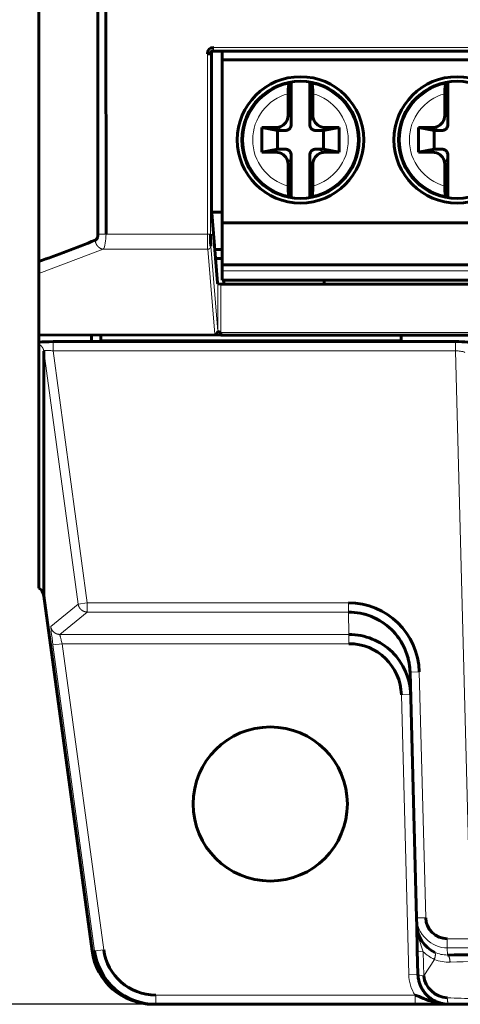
# Model space of a CAD drawing. Header units: millimetres. Extents: x 0 to 420, y 0 to 297.
# Tile 2 of 17: x 48 to 62, y 86 to 118. Entities that reach past the tile are written whole.
import ezdxf

# ---------------------------------------------------------------- set-up
doc = ezdxf.new("R2010")
doc.units = ezdxf.units.MM
doc.linetypes.add('K5LT_BASIC', pattern=[0])
doc.linetypes.add('K5LT_THIN', pattern=[0])
doc.layers.add('Системный слой', color=7, linetype='Continuous')
doc.styles.add('KDIMTEXTSTYLE', font='GOST_AU.SHX', dxfattribs={"width": 0.96, "oblique": 15, "height": 5})
doc.dimstyles.new('KDIMSTYLE (1.00)', dxfattribs={"dimtxt": 5, "dimasz": 1, "dimexe": 2, "dimexo": 0, "dimgap": 1, "dimtad": 1, "dimtxsty": 'KDIMTEXTSTYLE', "dimsah": 1, "dimcen": 0, "dimdle": 1, "dimadec": 0, "dimazin": 0, "dimtfac": 0.667, "dimtmove": 0, "dimatfit": 3, "dimfxl": 1, "dimtvp": 1, "dimtolj": 1, "dimtzin": 0, "dimarcsym": 0})

# ---------------------------------------------------------------- blocks, each defined once
blk = doc.blocks.new('KDIMARROW_01')
at = {"layer": 'Системный слой'}
blk.add_hatch(color=0, dxfattribs=at).paths.add_polyline_path([(-5, -0.658), (0, 0), (-5, 0.658), (-4.5, 0)])
at = {"layer": 'Системный слой', "color": 0, "linetype": 'K5LT_THIN', "lineweight": 18}
for p, q in [((-4.5, 0), (-5, 0.658)), ((-5, 0.658), (0, 0)), ((0, 0), (-5, -0.658)), ((-5, -0.658), (-4.5, 0)), ((0, 0), (-1, 0))]:
    blk.add_line(p, q, dxfattribs=at)

msp = doc.modelspace()

# ---------------------------------------------------------------- linework, layer by layer
at = {"layer": 'Системный слой', "color": 150, "linetype": 'K5LT_BASIC', "lineweight": 60, "true_color": 0x0080ff}
for p, q in [((48.591, 119.825), (48.591, 110.326)), ((50.504, 119.077), (50.504, 111.211)), ((50.763, 119.077), (50.766, 111.211)), ((54.185, 112.038), (54.185, 117.115)), ((54.267, 117.154), (126.335, 117.154)), ((54.531, 117.154), (54.531, 116.872)), ((54.531, 116.872), (54.531, 111.582)), ((54.531, 116.872), (125.651, 116.872)), ((56.771, 114.772), (56.771, 116.148)), ((57.371, 114.772), (57.371, 116.148)), ((61.851, 114.772), (61.851, 116.148)), ((56.671, 115.769), (56.671, 115.072)), ((57.471, 115.769), (57.471, 115.072)), ((61.751, 115.769), (61.751, 115.072)), ((56.321, 114.572), (55.821, 114.672)), ((55.821, 113.872), (55.821, 114.672)), ((55.821, 114.672), (56.271, 114.672)), ((56.321, 114.572), (56.321, 113.972)), ((56.571, 114.572), (56.321, 114.572)), ((57.821, 114.572), (57.571, 114.572)), ((57.821, 114.572), (58.321, 114.672)), ((57.821, 113.972), (57.821, 114.572)), ((58.321, 114.672), (57.871, 114.672)), ((58.321, 114.672), (58.321, 113.872)), ((60.901, 114.672), (61.351, 114.672)), ((60.901, 113.872), (60.901, 114.672)), ((61.401, 114.572), (60.901, 114.672)), ((61.651, 114.572), (61.401, 114.572)), ((61.401, 114.572), (61.401, 113.972)), ((56.321, 113.972), (55.821, 113.872)), ((55.821, 113.872), (56.271, 113.872)), ((56.321, 113.972), (56.571, 113.972)), ((56.771, 112.396), (56.771, 113.772)), ((57.371, 112.396), (57.371, 113.772)), ((57.571, 113.972), (57.821, 113.972)), ((57.821, 113.972), (58.321, 113.872)), ((58.321, 113.872), (57.871, 113.872)), ((61.401, 113.972), (60.901, 113.872)), ((60.901, 113.872), (61.351, 113.872)), ((61.401, 113.972), (61.651, 113.972)), ((61.851, 112.396), (61.851, 113.772)), ((56.671, 112.774), (56.671, 113.472)), ((57.471, 112.774), (57.471, 113.472)), ((61.751, 112.774), (61.751, 113.472)), ((56.738, 112.401), (56.697, 112.462)), ((57.444, 112.462), (57.403, 112.401)), ((61.818, 112.401), (61.777, 112.462)), ((54.382, 109.637), (54.185, 112.038)), ((54.194, 111.922), (54.531, 111.922)), ((125.651, 111.582), (54.531, 111.582)), ((54.531, 111.582), (54.531, 110.222)), ((54.293, 110.719), (54.531, 110.719)), ((48.591, 109.934), (48.591, 110.326)), ((54.317, 110.422), (54.531, 110.422)), ((48.591, 109.934), (48.591, 107.937)), ((54.531, 110.222), (54.531, 110.022)), ((54.531, 110.222), (125.651, 110.222)), ((54.531, 110.022), (54.531, 109.722)), ((54.389, 109.602), (54.382, 109.637)), ((54.489, 109.593), (126.112, 109.593)), ((125.651, 109.722), (54.531, 109.722)), ((54.591, 109.722), (54.591, 109.593)), ((57.841, 109.722), (57.841, 109.593)), ((54.489, 107.933), (54.489, 108.018)), ((48.591, 107.937), (54.407, 107.947)), ((48.591, 107.706), (48.591, 107.937)), ((48.591, 107.639), (48.591, 107.706)), ((62.098, 107.725), (49.051, 107.725)), ((50.291, 107.725), (50.291, 107.94)), ((50.601, 107.94), (50.601, 107.782)), ((50.601, 107.782), (50.601, 107.725)), ((54.33, 107.937), (54.289, 107.962)), ((54.407, 107.947), (54.489, 107.933)), ((54.489, 107.933), (126.112, 107.933)), ((60.34, 107.782), (60.336, 107.933)), ((60.34, 107.782), (60.342, 107.725)), ((50.314, 87.953), (48.751, 99.472)), ((60.832, 89.023), (60.622, 97.003)), ((60.838, 88.79), (60.832, 89.023)), ((60.832, 89.018), (60.838, 88.79)), ((60.844, 88.588), (60.838, 88.777)), ((60.859, 87.967), (60.859, 87.969)), ((60.879, 87.196), (60.859, 87.967)), ((60.879, 87.196), (60.875, 87.343)), ((52.376, 86.222), (52.296, 86.222)), ((60.784, 86.222), (52.376, 86.222)), ((60.954, 86.222), (60.784, 86.222)), ((61.534, 86.222), (60.784, 86.222)), ((61.879, 86.222), (61.534, 86.222)), ((61.534, 86.222), (61.534, 86.222)), ((61.879, 86.222), (61.878, 86.222)), ((61.879, 86.222), (61.878, 86.222)), ((61.879, 86.222), (61.879, 86.222)), ((61.879, 86.222), (62.726, 86.222))]:
    msp.add_line(p, q, dxfattribs=at)
at = {"layer": 'Системный слой', "color": 7, "linetype": 'K5LT_THIN', "lineweight": 18}
for p, q in [((54.257, 117.269), (126.345, 117.269)), ((54.057, 111.211), (54.057, 117.069)), ((54.164, 117.059), (54.157, 117.069)), ((54.157, 111.211), (54.157, 117.069)), ((54.257, 117.169), (126.345, 117.169)), ((57.471, 115.072), (57.371, 114.772)), ((56.271, 114.672), (56.571, 114.572)), ((61.351, 114.672), (61.651, 114.572)), ((56.671, 113.472), (56.771, 113.772)), ((57.871, 113.872), (57.571, 113.972)), ((61.751, 113.472), (61.851, 113.772)), ((50.504, 111.211), (50.766, 111.211)), ((50.766, 111.211), (54.057, 111.211)), ((54.057, 111.211), (54.157, 111.211)), ((50.676, 110.722), (48.591, 109.934)), ((50.676, 110.722), (54.062, 110.722)), ((54.289, 107.962), (54.062, 110.722)), ((54.162, 110.82), (54.389, 108.06)), ((54.531, 110.022), (125.651, 110.022)), ((54.389, 108.06), (54.389, 109.602)), ((54.489, 108.018), (54.489, 109.593)), ((54.489, 108.018), (126.112, 108.018)), ((49.051, 107.426), (49.051, 107.725)), ((50.601, 107.782), (60.34, 107.782)), ((62.098, 107.426), (62.098, 107.725)), ((49.863, 99.21), (48.75, 107.415)), ((50.16, 99.25), (49.051, 107.426)), ((49.051, 107.426), (62.098, 107.426)), ((62.541, 90.517), (62.098, 107.426)), ((48.973, 98.484), (49.863, 99.21)), ((49.863, 99.21), (50.16, 99.25)), ((50.16, 99.25), (58.623, 99.25)), ((50.16, 99.25), (50.16, 98.95)), ((58.623, 98.95), (58.623, 99.25)), ((49.27, 98.224), (50.16, 98.95)), ((50.16, 98.95), (58.623, 98.95)), ((58.623, 98.95), (58.642, 98.224)), ((58.642, 98.224), (49.27, 98.224)), ((58.642, 97.924), (58.642, 98.224)), ((49.344, 97.924), (49.047, 97.884)), ((50.394, 87.953), (49.047, 97.884)), ((58.642, 97.924), (49.344, 97.924)), ((50.691, 87.993), (49.344, 97.924)), ((60.922, 97.011), (60.622, 97.003)), ((60.922, 97.011), (61.131, 89.03)), ((60.642, 96.277), (60.342, 96.269)), ((60.579, 87.188), (60.342, 96.269)), ((60.832, 89.023), (61.131, 89.03)), ((61.831, 88.349), (61.831, 88.049)), ((61.831, 88.349), (126.108, 88.349)), ((50.394, 87.953), (50.691, 87.993)), ((61.066, 87.145), (61.046, 87.929)), ((61.831, 88.049), (126.108, 88.049)), ((61.837, 87.821), (61.831, 88.049)), ((61.411, 87.681), (61.066, 87.145)), ((60.879, 87.196), (60.579, 87.188)), ((52.376, 86.522), (52.376, 86.222)), ((60.784, 86.522), (52.376, 86.522)), ((60.784, 86.222), (60.784, 86.522))]:
    msp.add_line(p, q, dxfattribs=at)
at = {"layer": 'Системный слой', "color": 150, "linetype": 'K5LT_BASIC', "lineweight": 60, "true_color": 0x0080ff}
for centre, radius in [((57.071, 114.272), 2.05), ((62.151, 114.272), 2.05), ((57.071, 114.272), 1.9), ((62.151, 114.272), 1.9), ((56.091, 92.722), 2.5)]:
    msp.add_circle(centre, radius, dxfattribs=at)
at = {"layer": 'Системный слой', "color": 7, "linetype": 'K5LT_THIN', "lineweight": 18}
for centre, radius, start, end in [((57.071, 114.272), 1.848, 101.6727, 258.3274), ((57.071, 114.272), 1.848, 0, 78.3274), ((62.151, 114.272), 1.848, 101.6727, 258.3274), ((57.071, 114.272), 1.55, 104.9552, 255.0448), ((57.071, 114.272), 1.55, 284.9552, 75.0448), ((62.151, 114.272), 1.55, 104.9552, 255.0448), ((57.071, 114.272), 1.848, 281.6726, 0)]:
    msp.add_arc(centre, radius, start, end, dxfattribs=at)
at = {"layer": 'Системный слой', "color": 150, "linetype": 'K5LT_BASIC', "lineweight": 60, "true_color": 0x0080ff}
msp.add_arc((61.879, 87.222), 1, 181.5, 270, dxfattribs=at)
for points in [[(54.057, 117.069), (54.057, 117.202), (54.123, 117.269), (54.257, 117.269)], [(54.157, 117.069), (54.156, 117.069), (54.108, 117.069), (54.057, 117.069)], [(54.267, 117.154), (54.2, 117.154), (54.166, 117.122), (54.164, 117.059)], [(54.157, 111.211), (54.157, 111.055), (54.158, 110.944), (54.16, 110.878)], [(48.591, 110.326), (49.198, 110.54), (49.806, 110.77), (50.415, 111.015)], [(54.16, 110.878), (54.16, 110.852), (54.161, 110.832), (54.162, 110.82)], [(54.389, 109.602), (54.39, 109.596), (54.423, 109.593), (54.489, 109.593)], [(54.289, 107.962), (54.341, 107.962), (54.389, 108.009), (54.389, 108.06)], [(54.389, 108.06), (54.39, 108.046), (54.437, 108.032), (54.489, 108.018)], [(49.051, 107.725), (48.876, 107.725), (48.699, 107.718), (48.591, 107.706)], [(62.691, 107.682), (62.644, 107.706), (62.378, 107.725), (62.098, 107.725)], [(48.591, 99.722), (48.672, 99.679), (48.736, 99.587), (48.751, 99.472)], [(58.623, 99.25), (59.871, 99.251), (60.89, 98.256), (60.922, 97.011)], [(60.342, 96.269), (60.318, 97.19), (59.564, 97.924), (58.642, 97.924)], [(61.131, 89.03), (61.141, 88.653), (61.45, 88.348), (61.831, 88.349)], [(60.838, 88.79), (60.847, 88.428), (61.073, 88.064), (61.422, 87.908)], [(60.855, 88.63), (60.856, 88.579), (60.866, 88.528), (60.878, 88.476)], [(52.296, 86.222), (51.295, 86.222), (50.449, 86.96), (50.314, 87.953)], [(50.691, 87.993), (50.805, 87.15), (51.525, 86.522), (52.376, 86.522)], [(61.837, 87.821), (62.405, 87.824), (62.968, 87.825), (63.524, 87.825)], [(61.829, 86.431), (61.454, 86.444), (61.095, 86.777), (61.066, 87.145)], [(60.784, 86.522), (60.954, 86.462), (61.141, 86.367), (61.419, 86.289)], [(61.419, 86.289), (61.573, 86.242), (61.726, 86.222), (61.879, 86.222)]]:
    msp.add_open_spline(points, degree=3, dxfattribs=at)
for points, knots in [([(54.157, 117.069), (54.157, 117.077), (54.159, 117.097), (54.172, 117.126), (54.195, 117.15), (54.221, 117.164), (54.242, 117.169), (54.254, 117.169), (54.257, 117.169)], [0.0009554, 0.0009554, 0.0009554, 0.0009554, 0.1518718, 0.3816256, 0.5885046, 0.7759497, 0.9459762, 1, 1, 1, 1]), ([(56.671, 115.769), (56.671, 115.805), (56.671, 115.841), (56.672, 115.875), (56.674, 115.909), (56.675, 115.941), (56.678, 115.969), (56.68, 115.997), (56.683, 116.021), (56.686, 116.04), (56.688, 116.058), (56.692, 116.071), (56.695, 116.078), (56.696, 116.079), (56.696, 116.08), (56.697, 116.081)], [0, 0, 0, 0, 0.243126, 0.243126, 0.243126, 0.486333, 0.486333, 0.486333, 0.727968, 0.727968, 0.727968, 0.964492, 0.964492, 0.964492, 1, 1, 1, 1]), ([(56.697, 116.081), (56.705, 116.094), (56.719, 116.114), (56.732, 116.134), (56.738, 116.142)], [0, 0, 0, 0, 0.3333333, 0.5559628, 0.5559628, 0.5559628, 0.5559628]), ([(57.403, 116.142), (57.409, 116.134), (57.423, 116.114), (57.436, 116.094), (57.444, 116.081)], [0.4440273, 0.4440273, 0.4440273, 0.4440273, 0.6666667, 1, 1, 1, 1]), ([(57.444, 116.081), (57.448, 116.076), (57.451, 116.065), (57.454, 116.049), (57.457, 116.033), (57.46, 116.012), (57.462, 115.987), (57.464, 115.962), (57.466, 115.932), (57.468, 115.9), (57.469, 115.868), (57.47, 115.833), (57.47, 115.797), (57.471, 115.788), (57.471, 115.779), (57.471, 115.769)], [0, 0, 0, 0, 0.230946, 0.230946, 0.230946, 0.461609, 0.461609, 0.461609, 0.696555, 0.696555, 0.696555, 0.936937, 0.936937, 0.936937, 1, 1, 1, 1]), ([(61.751, 115.769), (61.751, 115.805), (61.751, 115.841), (61.752, 115.875), (61.754, 115.909), (61.755, 115.941), (61.758, 115.969), (61.76, 115.997), (61.763, 116.021), (61.766, 116.04), (61.768, 116.058), (61.772, 116.071), (61.775, 116.078), (61.776, 116.079), (61.776, 116.08), (61.777, 116.081)], [0, 0, 0, 0, 0.243126, 0.243126, 0.243126, 0.486333, 0.486333, 0.486333, 0.727968, 0.727968, 0.727968, 0.964492, 0.964492, 0.964492, 1, 1, 1, 1]), ([(61.777, 116.081), (61.785, 116.094), (61.799, 116.114), (61.812, 116.134), (61.818, 116.142)], [0, 0, 0, 0, 0.3333333, 0.5559628, 0.5559628, 0.5559628, 0.5559628]), ([(56.671, 115.072), (56.671, 115.049), (56.662, 114.944), (56.572, 114.771), (56.398, 114.68), (56.293, 114.672), (56.271, 114.672)], [0, 0, 0, 0, 0.108781, 0.5, 0.891218, 1, 1, 1, 1]), ([(57.871, 114.672), (57.848, 114.672), (57.743, 114.68), (57.569, 114.771), (57.479, 114.944), (57.471, 115.049), (57.471, 115.072)], [0, 0, 0, 0, 0.108781, 0.5, 0.891219, 1, 1, 1, 1]), ([(61.751, 115.072), (61.751, 115.049), (61.742, 114.944), (61.652, 114.771), (61.478, 114.68), (61.373, 114.672), (61.351, 114.672)], [0, 0, 0, 0, 0.108781, 0.5, 0.891218, 1, 1, 1, 1]), ([(56.571, 114.572), (56.582, 114.572), (56.634, 114.576), (56.721, 114.621), (56.766, 114.708), (56.771, 114.76), (56.771, 114.772)], [0, 0, 0, 0, 0.108781, 0.5, 0.891219, 1, 1, 1, 1]), ([(57.371, 114.772), (57.371, 114.76), (57.375, 114.708), (57.42, 114.621), (57.507, 114.576), (57.559, 114.572), (57.571, 114.572)], [0, 0, 0, 0, 0.10878, 0.5, 0.891219, 1, 1, 1, 1]), ([(61.651, 114.572), (61.662, 114.572), (61.714, 114.576), (61.801, 114.621), (61.846, 114.708), (61.851, 114.76), (61.851, 114.772)], [0, 0, 0, 0, 0.108781, 0.5, 0.891219, 1, 1, 1, 1]), ([(56.271, 113.872), (56.293, 113.872), (56.398, 113.863), (56.572, 113.773), (56.662, 113.599), (56.671, 113.495), (56.671, 113.472)], [0, 0, 0, 0, 0.108781, 0.5, 0.891219, 1, 1, 1, 1]), ([(56.771, 113.772), (56.771, 113.783), (56.766, 113.835), (56.721, 113.922), (56.634, 113.967), (56.582, 113.972), (56.571, 113.972)], [0, 0, 0, 0, 0.10878, 0.5, 0.891219, 1, 1, 1, 1]), ([(57.571, 113.972), (57.559, 113.972), (57.507, 113.967), (57.42, 113.922), (57.375, 113.835), (57.371, 113.783), (57.371, 113.772)], [0, 0, 0, 0, 0.108781, 0.5, 0.891219, 1, 1, 1, 1]), ([(57.471, 113.472), (57.471, 113.495), (57.479, 113.599), (57.569, 113.773), (57.743, 113.863), (57.848, 113.872), (57.871, 113.872)], [0, 0, 0, 0, 0.108781, 0.5, 0.891218, 1, 1, 1, 1]), ([(61.351, 113.872), (61.373, 113.872), (61.478, 113.863), (61.652, 113.773), (61.742, 113.599), (61.751, 113.495), (61.751, 113.472)], [0, 0, 0, 0, 0.108781, 0.5, 0.891219, 1, 1, 1, 1]), ([(61.851, 113.772), (61.851, 113.783), (61.846, 113.835), (61.801, 113.922), (61.714, 113.967), (61.662, 113.972), (61.651, 113.972)], [0, 0, 0, 0, 0.10878, 0.5, 0.891219, 1, 1, 1, 1]), ([(56.697, 112.462), (56.693, 112.467), (56.69, 112.478), (56.687, 112.494), (56.684, 112.51), (56.681, 112.532), (56.679, 112.557), (56.677, 112.582), (56.675, 112.612), (56.673, 112.643), (56.672, 112.676), (56.671, 112.711), (56.671, 112.746), (56.671, 112.755), (56.671, 112.765), (56.671, 112.774)], [0, 0, 0, 0, 0.230938, 0.230938, 0.230938, 0.461599, 0.461599, 0.461599, 0.696543, 0.696543, 0.696543, 0.936924, 0.936924, 0.936924, 1, 1, 1, 1]), ([(57.471, 112.774), (57.471, 112.738), (57.47, 112.702), (57.469, 112.668), (57.468, 112.634), (57.466, 112.602), (57.464, 112.574), (57.461, 112.546), (57.459, 112.522), (57.456, 112.504), (57.453, 112.485), (57.449, 112.472), (57.446, 112.465), (57.445, 112.464), (57.445, 112.463), (57.444, 112.462)], [0, 0, 0, 0, 0.243127, 0.243127, 0.243127, 0.486334, 0.486334, 0.486334, 0.727969, 0.727969, 0.727969, 0.964494, 0.964494, 0.964494, 1, 1, 1, 1]), ([(61.777, 112.462), (61.773, 112.467), (61.77, 112.478), (61.767, 112.494), (61.764, 112.51), (61.761, 112.532), (61.759, 112.557), (61.757, 112.582), (61.755, 112.612), (61.753, 112.643), (61.752, 112.676), (61.751, 112.711), (61.751, 112.746), (61.751, 112.755), (61.751, 112.765), (61.751, 112.774)], [0, 0, 0, 0, 0.230938, 0.230938, 0.230938, 0.461599, 0.461599, 0.461599, 0.696543, 0.696543, 0.696543, 0.936924, 0.936924, 0.936924, 1, 1, 1, 1]), ([(50.504, 111.211), (50.504, 111.21), (50.504, 111.196), (50.503, 111.166), (50.494, 111.122), (50.478, 111.079), (50.455, 111.041), (50.432, 111.023), (50.418, 111.016), (50.415, 111.015)], [0.0000004, 0.0000004, 0.0000004, 0.0000004, 0.0064136, 0.1554257, 0.3215863, 0.5071261, 0.7128663, 0.9360657, 0.9999988, 0.9999988, 0.9999988, 0.9999988]), ([(48.591, 99.722), (48.591, 101.703), (48.591, 103.684), (48.591, 105.83), (48.591, 106.161), (48.591, 106.655), (48.591, 107.147), (48.59, 107.477), (48.591, 107.639)], [0, 0, 0, 0, 6.752716, 6.756931, 7.319868, 7.880912, 8.440861, 9, 9, 9, 9]), ([(48.751, 99.472), (48.753, 100.196), (48.752, 101.631), (48.752, 103.729), (48.751, 105.644), (48.751, 106.858), (48.75, 107.415)], [0, 0, 0, 0, 1.944444, 3.791667, 5.541667, 7, 7, 7, 7]), ([(60.622, 97.003), (60.609, 97.517), (60.388, 98.024), (59.65, 98.742), (59.138, 98.95), (58.623, 98.95)], [0, 0, 0, 0, 0.5, 0.5, 1, 1, 1, 1]), ([(60.622, 97.003), (60.622, 97.034), (60.62, 97.066), (60.616, 97.117), (60.615, 97.136), (60.611, 97.167), (60.61, 97.178), (60.607, 97.203), (60.605, 97.217), (60.6, 97.255), (60.596, 97.28), (60.591, 97.306), (60.591, 97.307), (60.582, 97.359), (60.571, 97.409), (60.536, 97.54), (60.51, 97.62), (60.447, 97.775), (60.411, 97.852), (60.328, 98), (60.281, 98.072), (60.18, 98.209), (60.124, 98.275), (60.005, 98.399), (59.942, 98.456), (59.809, 98.563), (59.739, 98.612), (59.593, 98.702), (59.516, 98.742), (59.36, 98.812), (59.279, 98.842), (59.174, 98.873), (59.15, 98.88), (59.125, 98.886)], [0, 0, 0, 0, 0.736387, 0.736387, 1.187388, 1.187388, 1.459764, 1.459764, 1.773409, 1.773409, 2.364598, 2.364598, 2.384193, 2.384193, 3.597505, 3.597505, 5.54084, 5.54084, 7.511033, 7.511033, 9.493706, 9.493706, 11.499871, 11.499871, 13.489012, 13.489012, 15.477195, 15.477195, 17.485847, 17.485847, 19.472238, 19.472238, 20.058274, 20.058274, 20.058274, 20.058274]), ([(58.642, 98.224), (59.157, 98.224), (59.669, 98.016), (60.407, 97.298), (60.628, 96.791), (60.642, 96.277)], [0, 0, 0, 0, 0.5, 0.5, 1, 1, 1, 1]), ([(60.859, 87.967), (60.859, 87.975), (60.859, 87.99), (60.858, 88.014), (60.857, 88.037), (60.857, 88.059), (60.856, 88.082), (60.856, 88.104), (60.855, 88.125), (60.854, 88.147), (60.854, 88.169), (60.853, 88.197), (60.852, 88.225), (60.852, 88.253), (60.851, 88.273), (60.851, 88.296), (60.85, 88.313), (60.849, 88.343), (60.85, 88.344), (60.849, 88.369), (60.849, 88.386), (60.848, 88.404), (60.848, 88.422), (60.847, 88.441), (60.847, 88.453), (60.845, 88.497), (60.846, 88.489), (60.844, 88.526), (60.844, 88.542), (60.844, 88.557), (60.843, 88.575), (60.843, 88.595), (60.842, 88.609), (60.844, 88.588)], [0, 0, 0, 0, 1.106665, 2.205694, 3.294186, 4.371937, 5.443583, 6.509613, 7.57524, 8.639975, 9.705478, 10.770602, 12.88788, 13.952712, 15.02909, 16.116007, 17.275699, 18.344945, 19.669244, 20.729146, 21.729725, 22.738068, 23.747888, 24.756515, 25.759525, 26.8042, 27.801806, 29.087826, 30.052251, 31.065239, 32.001752, 33.01467, 34, 34, 34, 34]), ([(52.376, 86.222), (51.937, 86.222), (51.437, 86.386), (50.683, 87.045), (50.453, 87.518), (50.394, 87.953)], [0, 0, 0, 0, 0.5, 0.5, 1, 1, 1, 1]), ([(60.879, 87.196), (60.88, 87.184), (60.88, 87.173), (60.882, 87.143), (60.884, 87.125), (60.887, 87.093), (60.889, 87.079), (60.895, 87.043), (60.899, 87.022), (60.913, 86.961), (60.924, 86.922), (60.945, 86.863), (60.954, 86.842), (60.97, 86.805), (60.977, 86.789), (61.003, 86.737), (61.023, 86.703), (61.068, 86.636), (61.092, 86.604), (61.144, 86.542), (61.172, 86.513), (61.231, 86.459), (61.262, 86.433), (61.327, 86.387), (61.361, 86.365), (61.431, 86.327), (61.468, 86.309), (61.541, 86.28), (61.578, 86.267), (61.654, 86.247), (61.694, 86.238), (61.782, 86.225), (61.831, 86.222), (61.879, 86.222)], [0, 0, 0, 0, 0.398815, 0.398815, 1.035917, 1.035917, 1.531537, 1.531537, 2.302491, 2.302491, 3.717555, 3.717555, 4.492371, 4.492371, 5.116995, 5.116995, 6.514555, 6.514555, 7.914516, 7.914516, 9.316585, 9.316585, 10.722603, 10.722603, 12.108089, 12.108089, 13.525873, 13.525873, 14.869581, 14.869581, 16.297272, 16.297272, 18, 18, 18, 18])]:
    msp.add_open_spline(points, degree=3, knots=knots, dxfattribs=at)
at = {"layer": 'Системный слой', "color": 7, "linetype": 'K5LT_THIN', "lineweight": 18}
for points in [[(50.766, 111.211), (50.766, 111.028), (50.736, 110.778), (50.676, 110.722)], [(54.062, 110.722), (54.06, 110.769), (54.059, 110.984), (54.057, 111.211)], [(49.047, 97.884), (49.002, 98.214), (48.969, 98.481), (48.973, 98.484)], [(61.831, 88.049), (61.316, 88.049), (60.845, 88.508), (60.832, 89.023)], [(61.046, 87.929), (60.988, 88.097), (60.921, 88.279), (60.878, 88.476)], [(50.314, 87.953), (50.34, 87.954), (50.367, 87.954), (50.394, 87.953)], [(61.046, 87.929), (60.937, 87.933), (60.86, 87.949), (60.859, 87.967)], [(61.411, 87.681), (61.275, 87.743), (61.153, 87.825), (61.046, 87.929)], [(61.422, 87.908), (61.552, 87.85), (61.694, 87.82), (61.837, 87.821)], [(61.921, 87.588), (61.743, 87.581), (61.572, 87.612), (61.411, 87.681)], [(63.524, 87.645), (63.047, 87.631), (62.504, 87.612), (61.921, 87.588)], [(60.784, 86.522), (60.654, 86.725), (60.586, 86.947), (60.579, 87.188)], [(61.066, 87.145), (60.965, 87.151), (60.88, 87.172), (60.879, 87.196)], [(62.726, 86.402), (62.425, 86.412), (62.125, 86.422), (61.829, 86.431)]]:
    msp.add_open_spline(points, degree=3, dxfattribs=at)
for points, weights, knots in [([(50.415, 111.015), (50.422, 110.939), (50.453, 110.871), (50.5, 110.817), (50.548, 110.764), (50.609, 110.73), (50.676, 110.722)], [1.00165733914, 1.0122730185, 1.07388579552, 1.18649567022, 1.07388579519, 1.01227301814, 1.00165733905], [0, 0, 0, 0, 0.5, 0.5, 0.5, 1, 1, 1, 1]), ([(50.16, 98.95), (50.085, 98.95), (50.016, 98.978), (49.963, 99.024), (49.909, 99.071), (49.873, 99.135), (49.863, 99.21)], [1.00199951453, 1.01339909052, 1.07354187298, 1.18242786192, 1.07354864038, 1.01340656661, 1.00200164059], [0, 0, 0, 0, 0.500016, 0.500016, 0.500016, 1, 1, 1, 1]), ([(49.27, 98.224), (49.187, 98.224), (49.114, 98.257), (49.059, 98.311), (49.013, 98.357), (48.982, 98.416), (48.973, 98.484)], [1.00085900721, 1.00898997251, 1.07484390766, 1.19842081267, 1.0931990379, 1.02982628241, 1.00830254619], [0, 0, 0, 0, 0.540112, 0.540112, 0.540112, 1, 1, 1, 1])]:
    msp.add_rational_spline(points, weights, degree=3, knots=knots, dxfattribs=at)
for points, weights in [([(54.062, 110.722), (54.121, 110.722), (54.162, 110.762), (54.162, 110.82)], [1.17069449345, 0.94310454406, 0.943101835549, 1.17068636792]), ([(48.75, 107.415), (48.736, 107.513), (48.679, 107.594), (48.591, 107.639)], [1.05949455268, 0.980163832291, 0.980168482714, 1.05950850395]), ([(61.422, 87.908), (61.457, 87.89), (61.453, 87.804), (61.411, 87.681)], [1.11862065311, 0.969659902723, 0.960994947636, 1.09262578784]), ([(61.921, 87.588), (61.911, 87.728), (61.879, 87.818), (61.837, 87.821)], [1.1186209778, 0.960470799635, 0.96045967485, 1.11858760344]), ([(61.534, 86.222), (61.491, 86.222), (61.451, 86.246), (61.419, 86.289)], [1.00271994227, 1.01530827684, 1.07159225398, 1.1715718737]), ([(61.829, 86.431), (61.836, 86.302), (61.855, 86.222), (61.879, 86.222)], [1.10704805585, 0.964317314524, 0.964317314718, 1.10704805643])]:
    msp.add_rational_spline(points, weights, degree=3, dxfattribs=at)
for points, knots in [([(48.75, 107.415), (48.75, 107.416), (48.75, 107.418), (48.753, 107.422), (48.759, 107.427), (48.77, 107.431), (48.786, 107.435), (48.81, 107.438), (48.844, 107.44), (48.889, 107.44), (48.945, 107.437), (49.001, 107.432), (49.038, 107.428), (49.051, 107.426)], [0, 0, 0, 0, 0.044138, 0.102617, 0.167333, 0.239959, 0.322032, 0.414915, 0.519907, 0.638207, 0.770543, 0.915754, 1, 1, 1, 1]), ([(62.098, 107.426), (62.105, 107.426), (62.127, 107.425), (62.165, 107.423), (62.213, 107.419), (62.264, 107.413), (62.314, 107.405), (62.356, 107.395), (62.383, 107.384), (62.393, 107.378), (62.395, 107.375)], [0, 0, 0, 0, 0.047108, 0.153859, 0.273642, 0.408301, 0.559403, 0.72489, 0.88838, 1, 1, 1, 1]), ([(49.344, 97.924), (49.34, 97.938), (49.33, 97.975), (49.316, 98.03), (49.302, 98.085), (49.291, 98.128), (49.283, 98.161), (49.277, 98.185), (49.273, 98.202), (49.271, 98.213), (49.27, 98.22), (49.269, 98.224), (49.27, 98.224), (49.27, 98.224)], [0, 0, 0, 0, 0.090964, 0.23441, 0.364225, 0.480517, 0.58421, 0.676464, 0.758458, 0.831414, 0.896694, 0.955811, 1, 1, 1, 1])]:
    msp.add_open_spline(points, degree=3, knots=knots, dxfattribs=at)
at = {"layer": 'Системный слой', "color": 150, "linetype": 'K5LT_BASIC', "lineweight": 60, "true_color": 0x0080ff}
msp.add_rational_spline([(60.878, 88.476), (60.858, 88.502), (60.846, 88.53), (60.844, 88.588)], [1.09230184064, 1.04593087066, 1.0170319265, 1.00560500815], degree=3, dxfattribs=at)

# ---------------------------------------------------------------- dimensions: what is measured, and where the dimension line sits
at = {"layer": 'Системный слой', "color": 7}
msp.add_linear_dim(base=(38.591, 86.222), p1=(64.277, 235.222), p2=(60.388, 86.222), angle=90, location=(38.591, 160.722), text='\\H5.0;\\W0.965;\\Q15;\\H5.0;\\W0.965;\\Q15;\\Q15;В', dimstyle='KDIMSTYLE (1.00)', override={"dimexo": 0, "dimblk1": 'KDIMARROW_01', "dimblk2": 'KDIMARROW_01', "dimse1": 0, "dimse2": 0, "dimclrt": 7, "dimtolj": 1}, dxfattribs=at).render()

doc.saveas('drawing.dxf')
